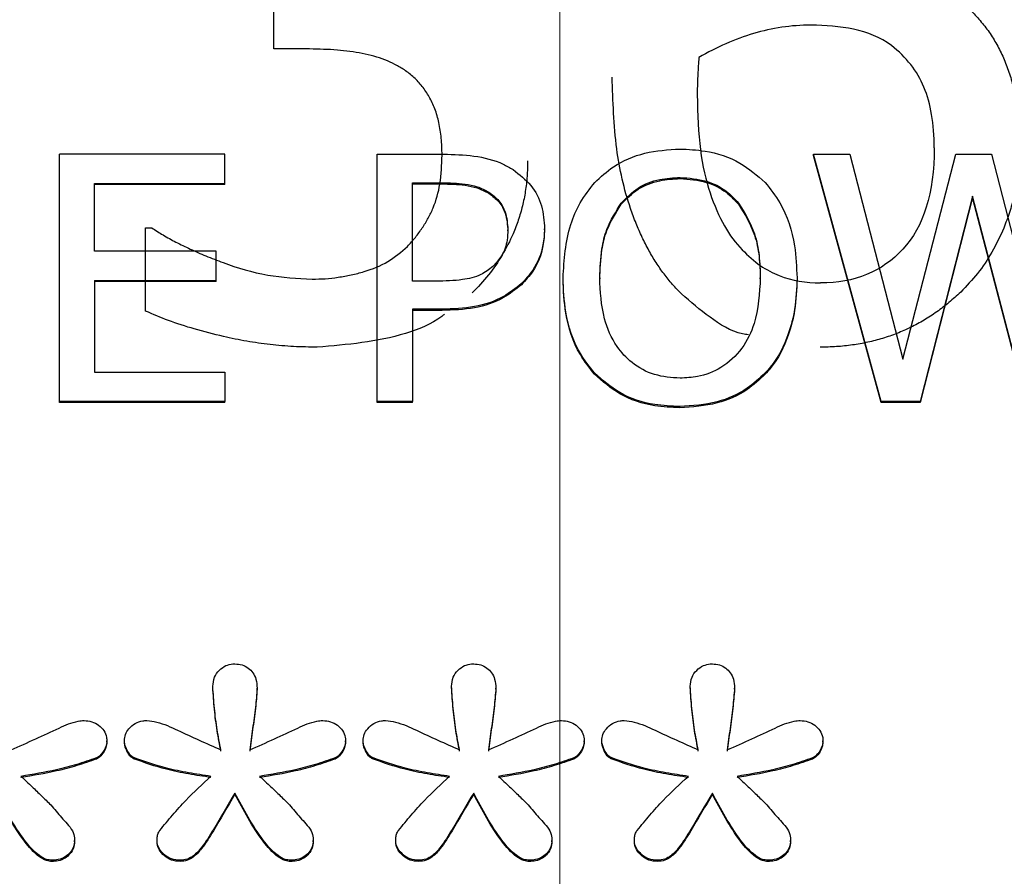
# Model space of a CAD drawing. Header units: inches. Extents: x 0.6 to 16.3, y 0.2 to 11.5.
# Tile 10 of 33: x 4.55 to 4.748, y 7.351 to 7.524. Entities that reach past the tile are written whole.
import ezdxf

# ---------------------------------------------------------------- set-up
doc = ezdxf.new("R2010")
doc.units = ezdxf.units.IN
doc.header["$MEASUREMENT"] = 0
doc.linetypes.add('CENTERX2', pattern=[0.8, 0.5, -0.1, 0.1, -0.1])

msp = doc.modelspace()

# ---------------------------------------------------------------- linework, layer by layer
at = {"color": 7, "linetype": 'CENTERX2', "lineweight": 18}
msp.add_line((4.65894, 3.86663), (4.65894, 10.2385), dxfattribs=at)
at = {"color": 7, "linetype": 'Continuous', "lineweight": 25}
for p, q in [((4.60131, 7.51783), (4.60131, 7.53096)), ((4.60849, 7.51783), (4.60131, 7.51783)), ((4.55807, 7.44683), (4.55807, 7.49662)), ((4.59143, 7.49662), (4.55807, 7.49662)), ((4.59143, 7.49073), (4.59143, 7.49662)), ((4.62212, 7.44683), (4.62212, 7.49662)), ((4.62212, 7.49662), (4.63552, 7.49662)), ((4.72364, 7.44683), (4.71003, 7.49662)), ((4.71003, 7.49662), (4.71733, 7.49662)), ((4.71003, 7.49638), (4.71003, 7.49662)), ((4.72364, 7.44659), (4.71003, 7.49638)), ((4.71733, 7.49662), (4.72805, 7.45534)), ((4.72805, 7.45534), (4.73868, 7.49662)), ((4.73868, 7.49662), (4.7459, 7.49662)), ((4.7459, 7.49662), (4.75662, 7.45486)), ((4.68315, 7.49194), (4.68315, 7.4917)), ((4.56516, 7.47709), (4.56516, 7.49073)), ((4.56516, 7.49073), (4.59143, 7.49073)), ((4.59143, 7.49049), (4.56516, 7.49049)), ((4.59143, 7.49049), (4.59143, 7.49073)), ((4.62921, 7.49089), (4.63509, 7.49089)), ((4.62921, 7.47104), (4.62921, 7.49089)), ((4.62921, 7.49065), (4.63509, 7.49065)), ((4.63509, 7.49089), (4.63509, 7.49065)), ((4.64459, 7.48899), (4.64459, 7.48875)), ((4.74205, 7.48815), (4.73151, 7.44683)), ((4.74205, 7.48791), (4.73151, 7.44659)), ((4.7529, 7.44683), (4.74205, 7.48815)), ((4.74205, 7.48791), (4.74205, 7.48815)), ((4.7529, 7.44659), (4.74205, 7.48791)), ((4.6713, 7.48677), (4.6713, 7.48654)), ((4.69494, 7.48677), (4.69494, 7.48654)), ((4.57544, 7.4818), (4.57667, 7.4818)), ((4.57544, 7.46503), (4.57544, 7.4818)), ((4.64844, 7.48117), (4.64844, 7.48141)), ((4.65583, 7.48137), (4.65583, 7.48161)), ((4.58966, 7.47709), (4.56516, 7.47709)), ((4.58966, 7.4712), (4.58966, 7.47709)), ((4.56516, 7.4712), (4.58966, 7.4712)), ((4.56516, 7.4712), (4.56516, 7.45272)), ((4.58966, 7.47096), (4.56516, 7.47096)), ((4.58966, 7.47096), (4.58966, 7.4712)), ((4.63405, 7.47104), (4.62921, 7.47104)), ((4.65116, 7.47032), (4.65116, 7.47055)), ((4.65955, 7.47149), (4.65955, 7.47172)), ((4.66694, 7.47172), (4.66694, 7.47149)), ((4.69931, 7.47149), (4.69931, 7.47172)), ((4.63521, 7.46539), (4.62921, 7.46539)), ((4.62921, 7.46539), (4.62921, 7.44683)), ((4.63521, 7.46515), (4.62921, 7.46515)), ((4.63521, 7.46515), (4.63521, 7.46539)), ((4.56516, 7.45272), (4.59143, 7.45272)), ((4.59143, 7.45272), (4.59143, 7.44683)), ((4.6659, 7.45232), (4.6659, 7.45256)), ((4.7003, 7.45232), (4.7003, 7.45256)), ((4.59143, 7.44683), (4.55807, 7.44683)), ((4.55807, 7.44659), (4.55807, 7.44683)), ((4.59143, 7.44659), (4.55807, 7.44659)), ((4.59143, 7.44659), (4.59143, 7.44683)), ((4.62921, 7.44683), (4.62212, 7.44683)), ((4.62212, 7.44659), (4.62212, 7.44683)), ((4.62921, 7.44659), (4.62212, 7.44659)), ((4.62921, 7.44659), (4.62921, 7.44683)), ((4.73151, 7.44683), (4.72364, 7.44683)), ((4.72364, 7.44659), (4.72364, 7.44683)), ((4.73151, 7.44659), (4.72364, 7.44659)), ((4.73151, 7.44659), (4.73151, 7.44683)), ((4.6831, 7.44554), (4.6831, 7.44578)), ((4.58898, 7.38919), (4.58898, 7.38943)), ((4.59792, 7.38884), (4.59792, 7.38908)), ((4.63708, 7.38919), (4.63708, 7.38943)), ((4.64602, 7.38884), (4.64602, 7.38908)), ((4.68518, 7.38919), (4.68518, 7.38943)), ((4.69412, 7.38884), (4.69412, 7.38908)), ((4.56763, 7.37818), (4.56763, 7.37842)), ((4.57117, 7.37818), (4.57117, 7.37842)), ((4.61573, 7.37818), (4.61573, 7.37842)), ((4.61927, 7.37818), (4.61927, 7.37842)), ((4.66383, 7.37818), (4.66383, 7.37842)), ((4.66737, 7.37818), (4.66737, 7.37842)), ((4.71193, 7.37818), (4.71193, 7.37842)), ((4.56552, 7.37476), (4.56552, 7.375)), ((4.57303, 7.37482), (4.57303, 7.37506)), ((4.61362, 7.37476), (4.61362, 7.375)), ((4.62113, 7.37482), (4.62113, 7.37506)), ((4.66172, 7.37476), (4.66172, 7.375)), ((4.66923, 7.37482), (4.66923, 7.37506)), ((4.70982, 7.37476), (4.70982, 7.375)), ((4.59345, 7.3677), (4.59345, 7.36793)), ((4.64155, 7.3677), (4.64155, 7.36793)), ((4.68965, 7.3677), (4.68965, 7.36793)), ((4.56112, 7.35813), (4.56112, 7.35837)), ((4.57775, 7.35813), (4.57775, 7.35837)), ((4.60922, 7.35813), (4.60922, 7.35837)), ((4.62585, 7.35813), (4.62585, 7.35837)), ((4.65732, 7.35813), (4.65732, 7.35837)), ((4.67395, 7.35813), (4.67395, 7.35837)), ((4.70542, 7.35813), (4.70542, 7.35837)), ((4.55653, 7.35414), (4.55653, 7.35438)), ((4.58241, 7.35414), (4.58241, 7.35438)), ((4.60462, 7.35414), (4.60462, 7.35438)), ((4.6305, 7.35414), (4.6305, 7.35438)), ((4.65272, 7.35414), (4.65272, 7.35438)), ((4.6786, 7.35414), (4.6786, 7.35438)), ((4.70082, 7.35414), (4.70082, 7.35438))]:
    msp.add_line(p, q, dxfattribs=at)
for points, knots in [([(4.73783, 7.52875), (4.73864, 7.52815), (4.74024, 7.52696), (4.7424, 7.52492), (4.74435, 7.52271), (4.74606, 7.52031), (4.74754, 7.51773), (4.74879, 7.51498), (4.74981, 7.51204), (4.75061, 7.50893), (4.75117, 7.50563), (4.75152, 7.50216), (4.75156, 7.49978), (4.75158, 7.49857)], [0, 0, 0, 0, 0.084833, 0.168632, 0.252186, 0.336291, 0.421728, 0.509241, 0.599523, 0.693207, 0.790858, 0.892977, 1, 1, 1, 1]), ([(4.7095, 7.52262), (4.70553, 7.52262), (4.70168, 7.52206), (4.69422, 7.51982), (4.69054, 7.51821), (4.68691, 7.5161)], [0, 0, 0, 0, 1, 1, 2, 2, 2, 2]), ([(4.72571, 7.5185), (4.72346, 7.52016), (4.72092, 7.52126), (4.71531, 7.52235), (4.71244, 7.52262), (4.7095, 7.52262)], [0, 0, 0, 0, 1, 1, 2, 2, 2, 2]), ([(4.62758, 7.51361), (4.62696, 7.51399), (4.62571, 7.51476), (4.62365, 7.51567), (4.62144, 7.51641), (4.61825, 7.51714), (4.61392, 7.5177), (4.61036, 7.51778), (4.60849, 7.51783)], [0, 0, 0, 0, 0.1118898, 0.2256382, 0.3425627, 0.4638772, 0.7194375, 1, 1, 1, 1]), ([(4.73434, 7.4979), (4.73434, 7.50275), (4.73365, 7.50682), (4.73092, 7.5134), (4.72873, 7.5162), (4.72571, 7.5185)], [0, 0, 0, 0, 1, 1, 2, 2, 2, 2]), ([(4.68691, 7.5161), (4.68685, 7.51495), (4.68678, 7.51383), (4.68664, 7.51166), (4.68661, 7.51029), (4.68661, 7.50863)], [0, 0, 0, 0, 1, 1, 2, 2, 2, 2]), ([(4.63518, 7.49646), (4.63515, 7.4976), (4.6351, 7.49979), (4.63461, 7.50291), (4.63381, 7.50571), (4.63267, 7.50817), (4.63124, 7.5103), (4.62958, 7.51214), (4.62825, 7.51312), (4.62758, 7.51361)], [0, 0, 0, 0, 0.177461, 0.339704, 0.488732, 0.62712, 0.754607, 0.877902, 1, 1, 1, 1]), ([(4.68342, 7.46848), (4.68281, 7.46911), (4.68156, 7.47039), (4.67986, 7.47251), (4.67827, 7.4748), (4.67681, 7.47726), (4.67546, 7.4799), (4.67423, 7.48272), (4.67206, 7.48854), (4.66987, 7.49839), (4.66961, 7.50733), (4.66946, 7.51217)], [0, 0, 0, 0, 0.055039, 0.111533, 0.169787, 0.230082, 0.292669, 0.357774, 0.425597, 0.688854, 1, 1, 1, 1]), ([(4.68661, 7.50863), (4.68661, 7.50045), (4.68746, 7.49385), (4.69088, 7.48382), (4.69304, 7.48001), (4.69564, 7.47739)], [0, 0, 0, 0, 1, 1, 2, 2, 2, 2]), ([(4.66594, 7.49093), (4.66715, 7.49204), (4.67002, 7.49468), (4.67602, 7.49722), (4.68073, 7.49752), (4.6831, 7.49767)], [0, 0, 0, 0, 0.264089, 0.628576, 1, 1, 1, 1]), ([(4.6831, 7.49767), (4.6848, 7.49759), (4.68898, 7.4974), (4.69521, 7.49534), (4.69868, 7.49234), (4.7003, 7.49093)], [0, 0, 0, 0, 0.265818, 0.65509, 1, 1, 1, 1]), ([(4.73434, 7.4979), (4.73434, 7.48882), (4.73223, 7.48202), (4.72382, 7.47295), (4.71829, 7.47068), (4.71145, 7.47068)], [0, 0, 0, 0, 1, 1, 2, 2, 2, 2]), ([(4.75158, 7.49857), (4.75156, 7.49737), (4.75151, 7.49501), (4.75111, 7.49152), (4.75047, 7.48815), (4.74956, 7.48489), (4.74815, 7.4811), (4.7461, 7.47693), (4.74323, 7.47255), (4.74085, 7.47008), (4.73968, 7.46886)], [0, 0, 0, 0, 0.110455, 0.217985, 0.323143, 0.426522, 0.528747, 0.693176, 0.849307, 1, 1, 1, 1]), ([(4.6282, 7.47806), (4.62874, 7.47866), (4.62982, 7.47984), (4.63121, 7.48175), (4.63242, 7.48374), (4.63382, 7.48661), (4.63499, 7.49088), (4.63511, 7.49449), (4.63518, 7.49646)], [0, 0, 0, 0, 0.117405, 0.232528, 0.346233, 0.459418, 0.705483, 1, 1, 1, 1]), ([(4.63552, 7.49662), (4.63755, 7.49657), (4.64162, 7.49646), (4.64643, 7.4953), (4.64882, 7.4939), (4.64948, 7.49351)], [0, 0, 0, 0, 0.418669, 0.840635, 1, 1, 1, 1]), ([(4.65242, 7.49531), (4.6524, 7.49426), (4.65236, 7.4922), (4.652, 7.48915), (4.65141, 7.4862), (4.65059, 7.48334), (4.64931, 7.48), (4.64738, 7.47625), (4.64464, 7.47221), (4.64237, 7.46985), (4.64124, 7.46867)], [0, 0, 0, 0, 0.106935, 0.211114, 0.313112, 0.413538, 0.513033, 0.676291, 0.837723, 1, 1, 1, 1]), ([(4.64948, 7.49351), (4.65075, 7.49253), (4.6533, 7.49056), (4.65554, 7.48625), (4.65573, 7.48316), (4.65583, 7.48161)], [0, 0, 0, 0, 0.332227, 0.665173, 1, 1, 1, 1]), ([(4.6713, 7.48677), (4.67236, 7.48787), (4.67448, 7.49005), (4.67881, 7.49172), (4.68176, 7.49187), (4.68315, 7.49194)], [0, 0, 0, 0, 0.346115, 0.694283, 1, 1, 1, 1]), ([(4.6713, 7.48654), (4.67236, 7.48763), (4.67448, 7.48982), (4.67881, 7.49148), (4.68176, 7.49163), (4.68315, 7.4917)], [0, 0, 0, 0, 0.346115, 0.694283, 1, 1, 1, 1]), ([(4.68315, 7.49194), (4.68494, 7.49181), (4.68824, 7.49156), (4.69235, 7.48953), (4.69414, 7.48762), (4.69494, 7.48677)], [0, 0, 0, 0, 0.397274, 0.731601, 1, 1, 1, 1]), ([(4.68315, 7.4917), (4.68494, 7.49157), (4.68824, 7.49132), (4.69235, 7.48929), (4.69414, 7.48738), (4.69494, 7.48654)], [0, 0, 0, 0, 0.397274, 0.731601, 1, 1, 1, 1]), ([(4.63509, 7.49089), (4.63667, 7.49085), (4.63909, 7.4908), (4.64234, 7.49016), (4.64383, 7.48939), (4.64459, 7.48899)], [0, 0, 0, 0, 0.483566, 0.736159, 1, 1, 1, 1]), ([(4.63509, 7.49065), (4.63667, 7.49061), (4.63909, 7.49056), (4.64234, 7.48992), (4.64383, 7.48915), (4.64459, 7.48875)], [0, 0, 0, 0, 0.483566, 0.736159, 1, 1, 1, 1]), ([(4.65955, 7.47172), (4.65979, 7.47536), (4.66013, 7.48058), (4.66289, 7.48699), (4.66491, 7.4896), (4.66594, 7.49093)], [0, 0, 0, 0, 0.529171, 0.760302, 1, 1, 1, 1]), ([(4.7003, 7.49093), (4.70133, 7.48961), (4.70429, 7.48581), (4.70639, 7.47906), (4.70661, 7.47387), (4.7067, 7.47172)], [0, 0, 0, 0, 0.2390331, 0.6848463, 1, 1, 1, 1]), ([(4.64459, 7.48899), (4.64532, 7.48845), (4.64676, 7.48737), (4.6482, 7.48468), (4.64835, 7.48261), (4.64844, 7.48141)], [0, 0, 0, 0, 0.294213, 0.588988, 1, 1, 1, 1]), ([(4.64459, 7.48875), (4.64532, 7.48821), (4.64676, 7.48713), (4.6482, 7.48444), (4.64835, 7.48237), (4.64844, 7.48117)], [0, 0, 0, 0, 0.2942126, 0.5889882, 1, 1, 1, 1]), ([(4.66694, 7.47172), (4.66702, 7.47367), (4.66716, 7.47697), (4.66838, 7.48218), (4.67021, 7.48506), (4.6713, 7.48677)], [0, 0, 0, 0, 0.36983, 0.625383, 1, 1, 1, 1]), ([(4.66694, 7.47149), (4.66702, 7.47344), (4.66716, 7.47673), (4.66838, 7.48194), (4.67021, 7.48482), (4.6713, 7.48654)], [0, 0, 0, 0, 0.36983, 0.625383, 1, 1, 1, 1]), ([(4.69494, 7.48677), (4.69617, 7.48476), (4.69818, 7.48146), (4.69916, 7.4762), (4.69926, 7.47323), (4.69931, 7.47172)], [0, 0, 0, 0, 0.434799, 0.714382, 1, 1, 1, 1]), ([(4.69494, 7.48654), (4.69617, 7.48452), (4.69818, 7.48122), (4.69916, 7.47597), (4.69926, 7.47299), (4.69931, 7.47149)], [0, 0, 0, 0, 0.434799, 0.714382, 1, 1, 1, 1]), ([(4.57667, 7.4818), (4.57743, 7.4813), (4.579, 7.48028), (4.5816, 7.47887), (4.58448, 7.47747), (4.58765, 7.4761), (4.59276, 7.47409), (4.59985, 7.47195), (4.606, 7.47161), (4.60901, 7.47145)], [0, 0, 0, 0, 0.079737, 0.166239, 0.25979, 0.360612, 0.468884, 0.739975, 1, 1, 1, 1]), ([(4.64844, 7.48141), (4.64841, 7.4807), (4.64834, 7.4789), (4.64747, 7.47622), (4.64605, 7.47471), (4.64541, 7.47402)], [0, 0, 0, 0, 0.261236, 0.66725, 1, 1, 1, 1]), ([(4.65583, 7.48161), (4.65577, 7.48053), (4.65559, 7.47763), (4.65406, 7.47368), (4.65197, 7.47143), (4.65116, 7.47055)], [0, 0, 0, 0, 0.266723, 0.716133, 1, 1, 1, 1]), ([(4.65583, 7.48137), (4.65577, 7.48029), (4.65559, 7.47739), (4.65406, 7.47344), (4.65197, 7.47119), (4.65116, 7.47032)], [0, 0, 0, 0, 0.266723, 0.716133, 1, 1, 1, 1]), ([(4.60901, 7.47145), (4.60988, 7.47147), (4.61164, 7.47151), (4.61427, 7.47181), (4.61689, 7.47229), (4.6203, 7.47314), (4.62439, 7.47475), (4.62694, 7.47696), (4.6282, 7.47806)], [0, 0, 0, 0, 0.125248, 0.250896, 0.377667, 0.506261, 0.755293, 1, 1, 1, 1]), ([(4.69564, 7.47739), (4.69803, 7.4749), (4.70053, 7.47316), (4.70573, 7.47117), (4.7085, 7.47068), (4.71145, 7.47068)], [0, 0, 0, 0, 1, 1, 2, 2, 2, 2]), ([(4.64541, 7.47402), (4.64464, 7.47341), (4.64288, 7.47202), (4.63882, 7.47115), (4.6358, 7.47108), (4.63405, 7.47104)], [0, 0, 0, 0, 0.249264, 0.564905, 1, 1, 1, 1]), ([(4.65116, 7.47055), (4.65, 7.46963), (4.64725, 7.46745), (4.64165, 7.46561), (4.63739, 7.46546), (4.63521, 7.46539)], [0, 0, 0, 0, 0.262955, 0.622882, 1, 1, 1, 1]), ([(4.65116, 7.47032), (4.65, 7.46939), (4.64725, 7.46721), (4.64165, 7.46537), (4.63739, 7.46522), (4.63521, 7.46515)], [0, 0, 0, 0, 0.262955, 0.622882, 1, 1, 1, 1]), ([(4.6659, 7.45256), (4.66489, 7.45384), (4.66201, 7.45748), (4.6599, 7.46421), (4.65965, 7.46942), (4.65955, 7.47172)], [0, 0, 0, 0, 0.233288, 0.66155, 1, 1, 1, 1]), ([(4.6659, 7.45232), (4.66489, 7.4536), (4.66201, 7.45724), (4.6599, 7.46397), (4.65965, 7.46918), (4.65955, 7.47149)], [0, 0, 0, 0, 0.233288, 0.66155, 1, 1, 1, 1]), ([(4.68315, 7.45151), (4.6814, 7.45163), (4.6779, 7.45189), (4.67343, 7.45434), (4.66985, 7.45824), (4.66731, 7.46414), (4.66707, 7.46895), (4.66694, 7.47172)], [0, 0, 0, 0, 0.1709444, 0.3431111, 0.4938797, 0.7082988, 1, 1, 1, 1]), ([(4.69931, 7.47172), (4.69914, 7.4686), (4.69887, 7.46363), (4.69585, 7.45734), (4.69181, 7.45349), (4.6872, 7.45171), (4.68432, 7.45157), (4.68315, 7.45151)], [0, 0, 0, 0, 0.327834, 0.521288, 0.71629, 0.883753, 1, 1, 1, 1]), ([(4.7067, 7.47172), (4.70662, 7.46961), (4.70646, 7.46577), (4.70489, 7.45961), (4.7027, 7.45524), (4.70065, 7.45294), (4.7003, 7.45256)], [0, 0, 0, 0, 0.309505, 0.560936, 0.927066, 1, 1, 1, 1]), ([(4.7067, 7.47149), (4.70662, 7.46937), (4.70646, 7.46554), (4.70489, 7.45937), (4.7027, 7.455), (4.70065, 7.4527), (4.7003, 7.45232)], [0, 0, 0, 0, 0.3095053, 0.5609355, 0.927066, 1, 1, 1, 1]), ([(4.69691, 7.46023), (4.69652, 7.46029), (4.69366, 7.46073), (4.68897, 7.46371), (4.68528, 7.46688), (4.68342, 7.46848)], [0, 0, 0, 0, 0.072496, 0.531661, 1, 1, 1, 1]), ([(4.73968, 7.46886), (4.7389, 7.46814), (4.73738, 7.46673), (4.7349, 7.46484), (4.73233, 7.46317), (4.72965, 7.46172), (4.72686, 7.46049), (4.72396, 7.45948), (4.72096, 7.4587), (4.71785, 7.45815), (4.71463, 7.45781), (4.71245, 7.45776), (4.71134, 7.45774)], [0, 0, 0, 0, 0.103173, 0.203873, 0.302727, 0.400398, 0.497573, 0.594951, 0.693224, 0.793067, 0.895125, 1, 1, 1, 1]), ([(4.61003, 7.45774), (4.60844, 7.45777), (4.60527, 7.45782), (4.60052, 7.45824), (4.59581, 7.45891), (4.5907, 7.45995), (4.58542, 7.46132), (4.58015, 7.46299), (4.57696, 7.46437), (4.57544, 7.46503)], [0, 0, 0, 0, 0.133332, 0.26639, 0.399665, 0.533645, 0.70455, 0.859729, 1, 1, 1, 1]), ([(4.6357, 7.4644), (4.63551, 7.46425), (4.63323, 7.46247), (4.62479, 7.45899), (4.61605, 7.45825), (4.61003, 7.45774)], [0, 0, 0, 0, 0.02843, 0.330429, 1, 1, 1, 1]), ([(4.6831, 7.44578), (4.68141, 7.44586), (4.67722, 7.44605), (4.67095, 7.44808), (4.66752, 7.45113), (4.6659, 7.45256)], [0, 0, 0, 0, 0.265205, 0.65497, 1, 1, 1, 1]), ([(4.6831, 7.44554), (4.68141, 7.44562), (4.67722, 7.44581), (4.67095, 7.44784), (4.66752, 7.45089), (4.6659, 7.45232)], [0, 0, 0, 0, 0.2652047, 0.6549696, 1, 1, 1, 1]), ([(4.7003, 7.45256), (4.69913, 7.45147), (4.69638, 7.4489), (4.69041, 7.44627), (4.68563, 7.44595), (4.6831, 7.44578)], [0, 0, 0, 0, 0.257077, 0.605802, 1, 1, 1, 1]), ([(4.7003, 7.45232), (4.69913, 7.45123), (4.69638, 7.44866), (4.69041, 7.44604), (4.68563, 7.44571), (4.6831, 7.44554)], [0, 0, 0, 0, 0.257077, 0.605802, 1, 1, 1, 1]), ([(4.58898, 7.38943), (4.58905, 7.39005), (4.58917, 7.39123), (4.5902, 7.39269), (4.59151, 7.39365), (4.59269, 7.39393), (4.59331, 7.39395), (4.59345, 7.39395)], [0, 0, 0, 0, 0.271807, 0.514058, 0.744023, 0.940774, 1, 1, 1, 1]), ([(4.59345, 7.39395), (4.59393, 7.39391), (4.5949, 7.39384), (4.59615, 7.39316), (4.59713, 7.39215), (4.59781, 7.39076), (4.59788, 7.38968), (4.59792, 7.38908)], [0, 0, 0, 0, 0.1867267, 0.3743427, 0.549017, 0.7519377, 1, 1, 1, 1]), ([(4.63708, 7.38943), (4.63715, 7.39005), (4.63727, 7.39123), (4.6383, 7.39269), (4.63961, 7.39365), (4.64079, 7.39393), (4.64141, 7.39395), (4.64155, 7.39395)], [0, 0, 0, 0, 0.271807, 0.514058, 0.744023, 0.940774, 1, 1, 1, 1]), ([(4.64155, 7.39395), (4.64203, 7.39391), (4.643, 7.39384), (4.64425, 7.39316), (4.64523, 7.39215), (4.64591, 7.39076), (4.64598, 7.38968), (4.64602, 7.38908)], [0, 0, 0, 0, 0.186727, 0.374343, 0.549017, 0.751938, 1, 1, 1, 1]), ([(4.68518, 7.38943), (4.68525, 7.39005), (4.68537, 7.39123), (4.6864, 7.39269), (4.68771, 7.39365), (4.68888, 7.39393), (4.68951, 7.39395), (4.68965, 7.39395)], [0, 0, 0, 0, 0.271807, 0.514058, 0.744023, 0.940774, 1, 1, 1, 1]), ([(4.68965, 7.39395), (4.69013, 7.39391), (4.6911, 7.39384), (4.69235, 7.39316), (4.69333, 7.39215), (4.69401, 7.39076), (4.69408, 7.38968), (4.69412, 7.38908)], [0, 0, 0, 0, 0.186727, 0.374343, 0.549017, 0.751938, 1, 1, 1, 1]), ([(4.5906, 7.37663), (4.59034, 7.37797), (4.5898, 7.38076), (4.58928, 7.38504), (4.58908, 7.38797), (4.58898, 7.38943)], [0, 0, 0, 0, 0.318539, 0.658914, 1, 1, 1, 1]), ([(4.5906, 7.37639), (4.59034, 7.37774), (4.5898, 7.38053), (4.58928, 7.3848), (4.58908, 7.38773), (4.58898, 7.38919)], [0, 0, 0, 0, 0.318539, 0.658914, 1, 1, 1, 1]), ([(4.59792, 7.38908), (4.59782, 7.38779), (4.59759, 7.38507), (4.597, 7.38092), (4.59662, 7.37806), (4.59643, 7.37663)], [0, 0, 0, 0, 0.30923, 0.654607, 1, 1, 1, 1]), ([(4.59792, 7.38884), (4.59782, 7.38756), (4.59759, 7.38483), (4.597, 7.38068), (4.59662, 7.37782), (4.59643, 7.37639)], [0, 0, 0, 0, 0.30923, 0.654607, 1, 1, 1, 1]), ([(4.6387, 7.37663), (4.63844, 7.37797), (4.6379, 7.38076), (4.63738, 7.38504), (4.63718, 7.38797), (4.63708, 7.38943)], [0, 0, 0, 0, 0.318539, 0.658914, 1, 1, 1, 1]), ([(4.6387, 7.37639), (4.63844, 7.37774), (4.6379, 7.38053), (4.63738, 7.3848), (4.63718, 7.38773), (4.63708, 7.38919)], [0, 0, 0, 0, 0.318539, 0.658914, 1, 1, 1, 1]), ([(4.64602, 7.38908), (4.64592, 7.38779), (4.64569, 7.38507), (4.6451, 7.38092), (4.64472, 7.37806), (4.64453, 7.37663)], [0, 0, 0, 0, 0.30923, 0.654607, 1, 1, 1, 1]), ([(4.64602, 7.38884), (4.64592, 7.38756), (4.64569, 7.38483), (4.6451, 7.38068), (4.64472, 7.37782), (4.64453, 7.37639)], [0, 0, 0, 0, 0.30923, 0.654607, 1, 1, 1, 1]), ([(4.6868, 7.37663), (4.68654, 7.37797), (4.686, 7.38076), (4.68547, 7.38504), (4.68528, 7.38797), (4.68518, 7.38943)], [0, 0, 0, 0, 0.318539, 0.658914, 1, 1, 1, 1]), ([(4.6868, 7.37639), (4.68654, 7.37774), (4.686, 7.38053), (4.68547, 7.3848), (4.68528, 7.38773), (4.68518, 7.38919)], [0, 0, 0, 0, 0.318539, 0.658914, 1, 1, 1, 1]), ([(4.69412, 7.38908), (4.69402, 7.38779), (4.69379, 7.38507), (4.6932, 7.38092), (4.69282, 7.37806), (4.69263, 7.37663)], [0, 0, 0, 0, 0.30923, 0.654607, 1, 1, 1, 1]), ([(4.69412, 7.38884), (4.69402, 7.38756), (4.69379, 7.38483), (4.6932, 7.38068), (4.69282, 7.37782), (4.69263, 7.37639)], [0, 0, 0, 0, 0.30923, 0.654607, 1, 1, 1, 1]), ([(4.54833, 7.37663), (4.54999, 7.37736), (4.55323, 7.3788), (4.55764, 7.38087), (4.56087, 7.38234), (4.56265, 7.3825), (4.56304, 7.38254)], [0, 0, 0, 0, 0.342904, 0.668758, 0.926008, 1, 1, 1, 1]), ([(4.56304, 7.38254), (4.56357, 7.38249), (4.56463, 7.38241), (4.56602, 7.38164), (4.5671, 7.38056), (4.56759, 7.3794), (4.56762, 7.37866), (4.56763, 7.37842)], [0, 0, 0, 0, 0.223546, 0.447736, 0.666173, 0.889996, 1, 1, 1, 1]), ([(4.57117, 7.37842), (4.57121, 7.37887), (4.57129, 7.37976), (4.57208, 7.38101), (4.57329, 7.382), (4.57461, 7.38249), (4.57544, 7.38252), (4.5757, 7.38254)], [0, 0, 0, 0, 0.20353, 0.407885, 0.647226, 0.885316, 1, 1, 1, 1]), ([(4.5757, 7.38254), (4.57637, 7.38245), (4.57855, 7.38216), (4.58344, 7.37983), (4.5877, 7.37792), (4.5906, 7.37663)], [0, 0, 0, 0, 0.124093, 0.404933, 1, 1, 1, 1]), ([(4.59643, 7.37663), (4.59809, 7.37736), (4.60133, 7.3788), (4.60574, 7.38087), (4.60897, 7.38234), (4.61075, 7.3825), (4.61114, 7.38254)], [0, 0, 0, 0, 0.342904, 0.668758, 0.926008, 1, 1, 1, 1]), ([(4.61114, 7.38254), (4.61167, 7.38249), (4.61273, 7.38241), (4.61412, 7.38164), (4.6152, 7.38056), (4.61569, 7.3794), (4.61572, 7.37866), (4.61573, 7.37842)], [0, 0, 0, 0, 0.223546, 0.447736, 0.666173, 0.889996, 1, 1, 1, 1]), ([(4.61927, 7.37842), (4.61931, 7.37887), (4.61939, 7.37976), (4.62018, 7.38101), (4.62139, 7.382), (4.62271, 7.38249), (4.62353, 7.38252), (4.6238, 7.38254)], [0, 0, 0, 0, 0.20353, 0.407885, 0.647226, 0.885316, 1, 1, 1, 1]), ([(4.6238, 7.38254), (4.62447, 7.38245), (4.62665, 7.38216), (4.63154, 7.37983), (4.6358, 7.37792), (4.6387, 7.37663)], [0, 0, 0, 0, 0.124093, 0.404933, 1, 1, 1, 1]), ([(4.64453, 7.37663), (4.64619, 7.37736), (4.64943, 7.3788), (4.65384, 7.38087), (4.65707, 7.38234), (4.65884, 7.3825), (4.65924, 7.38254)], [0, 0, 0, 0, 0.342904, 0.668758, 0.926008, 1, 1, 1, 1]), ([(4.65924, 7.38254), (4.65977, 7.38249), (4.66083, 7.38241), (4.66222, 7.38164), (4.6633, 7.38056), (4.66379, 7.3794), (4.66382, 7.37866), (4.66383, 7.37842)], [0, 0, 0, 0, 0.223546, 0.447736, 0.666173, 0.889996, 1, 1, 1, 1]), ([(4.66737, 7.37842), (4.66741, 7.37887), (4.66749, 7.37976), (4.66828, 7.38101), (4.66949, 7.382), (4.67081, 7.38249), (4.67163, 7.38252), (4.6719, 7.38254)], [0, 0, 0, 0, 0.20353, 0.407885, 0.647226, 0.885316, 1, 1, 1, 1]), ([(4.6719, 7.38254), (4.67257, 7.38245), (4.67475, 7.38216), (4.67964, 7.37983), (4.6839, 7.37792), (4.6868, 7.37663)], [0, 0, 0, 0, 0.124093, 0.404933, 1, 1, 1, 1]), ([(4.69263, 7.37663), (4.69429, 7.37736), (4.69753, 7.3788), (4.70194, 7.38087), (4.70517, 7.38234), (4.70694, 7.3825), (4.70734, 7.38254)], [0, 0, 0, 0, 0.3429045, 0.6687583, 0.9260081, 1, 1, 1, 1]), ([(4.70734, 7.38254), (4.70787, 7.38249), (4.70893, 7.38241), (4.71032, 7.38164), (4.7114, 7.38056), (4.71189, 7.3794), (4.71192, 7.37866), (4.71193, 7.37842)], [0, 0, 0, 0, 0.223546, 0.447736, 0.666173, 0.889996, 1, 1, 1, 1]), ([(4.56763, 7.37842), (4.56759, 7.37805), (4.56748, 7.37712), (4.56679, 7.37605), (4.56608, 7.37528), (4.56567, 7.37507), (4.56552, 7.375)], [0, 0, 0, 0, 0.269353, 0.685116, 0.88843, 1, 1, 1, 1]), ([(4.56763, 7.37818), (4.56759, 7.37781), (4.56748, 7.37688), (4.56679, 7.37581), (4.56608, 7.37504), (4.56567, 7.37484), (4.56552, 7.37476)], [0, 0, 0, 0, 0.269353, 0.685116, 0.88843, 1, 1, 1, 1]), ([(4.57303, 7.37506), (4.57286, 7.37518), (4.57226, 7.37558), (4.57162, 7.3767), (4.57119, 7.37775), (4.57117, 7.37836), (4.57117, 7.37842)], [0, 0, 0, 0, 0.151625, 0.530973, 0.949184, 1, 1, 1, 1]), ([(4.57303, 7.37482), (4.57286, 7.37494), (4.57226, 7.37534), (4.57162, 7.37646), (4.57119, 7.37751), (4.57117, 7.37812), (4.57117, 7.37818)], [0, 0, 0, 0, 0.151625, 0.530973, 0.949184, 1, 1, 1, 1]), ([(4.61573, 7.37842), (4.61569, 7.37805), (4.61557, 7.37712), (4.61489, 7.37605), (4.61418, 7.37528), (4.61377, 7.37507), (4.61362, 7.375)], [0, 0, 0, 0, 0.269353, 0.685116, 0.88843, 1, 1, 1, 1]), ([(4.61573, 7.37818), (4.61569, 7.37781), (4.61557, 7.37688), (4.61489, 7.37581), (4.61418, 7.37504), (4.61377, 7.37484), (4.61362, 7.37476)], [0, 0, 0, 0, 0.2693535, 0.6851157, 0.8884304, 1, 1, 1, 1]), ([(4.62113, 7.37506), (4.62096, 7.37518), (4.62035, 7.37558), (4.61972, 7.3767), (4.61929, 7.37775), (4.61927, 7.37836), (4.61927, 7.37842)], [0, 0, 0, 0, 0.151625, 0.530973, 0.949184, 1, 1, 1, 1]), ([(4.62113, 7.37482), (4.62096, 7.37494), (4.62035, 7.37534), (4.61972, 7.37646), (4.61929, 7.37751), (4.61927, 7.37812), (4.61927, 7.37818)], [0, 0, 0, 0, 0.1516253, 0.5309733, 0.9491843, 1, 1, 1, 1]), ([(4.66383, 7.37842), (4.66379, 7.37805), (4.66367, 7.37712), (4.66299, 7.37605), (4.66228, 7.37528), (4.66187, 7.37507), (4.66172, 7.375)], [0, 0, 0, 0, 0.269353, 0.685116, 0.88843, 1, 1, 1, 1]), ([(4.66383, 7.37818), (4.66379, 7.37781), (4.66367, 7.37688), (4.66299, 7.37581), (4.66228, 7.37504), (4.66187, 7.37484), (4.66172, 7.37476)], [0, 0, 0, 0, 0.269353, 0.685116, 0.88843, 1, 1, 1, 1]), ([(4.66923, 7.37506), (4.66906, 7.37518), (4.66845, 7.37558), (4.66782, 7.3767), (4.66739, 7.37775), (4.66737, 7.37836), (4.66737, 7.37842)], [0, 0, 0, 0, 0.1516253, 0.5309733, 0.9491843, 1, 1, 1, 1]), ([(4.66923, 7.37482), (4.66906, 7.37494), (4.66845, 7.37534), (4.66782, 7.37646), (4.66739, 7.37751), (4.66737, 7.37812), (4.66737, 7.37818)], [0, 0, 0, 0, 0.151625, 0.530973, 0.949184, 1, 1, 1, 1]), ([(4.71193, 7.37842), (4.71189, 7.37805), (4.71177, 7.37712), (4.71109, 7.37605), (4.71038, 7.37528), (4.70997, 7.37507), (4.70982, 7.375)], [0, 0, 0, 0, 0.2693535, 0.6851157, 0.8884304, 1, 1, 1, 1]), ([(4.71193, 7.37818), (4.71189, 7.37781), (4.71177, 7.37688), (4.71109, 7.37581), (4.71038, 7.37504), (4.70997, 7.37484), (4.70982, 7.37476)], [0, 0, 0, 0, 0.269353, 0.685116, 0.88843, 1, 1, 1, 1]), ([(4.56552, 7.375), (4.56421, 7.37455), (4.56158, 7.37364), (4.55652, 7.37231), (4.55273, 7.37169), (4.55032, 7.37129)], [0, 0, 0, 0, 0.267179, 0.534328, 1, 1, 1, 1]), ([(4.56552, 7.37476), (4.56421, 7.37431), (4.56158, 7.3734), (4.55652, 7.37207), (4.55273, 7.37145), (4.55032, 7.37106)], [0, 0, 0, 0, 0.267179, 0.534328, 1, 1, 1, 1]), ([(4.58861, 7.37129), (4.5871, 7.37152), (4.58409, 7.37198), (4.57882, 7.37304), (4.57521, 7.3743), (4.57303, 7.37506)], [0, 0, 0, 0, 0.28412, 0.568312, 1, 1, 1, 1]), ([(4.58861, 7.37106), (4.5871, 7.37129), (4.58409, 7.37174), (4.57882, 7.3728), (4.57521, 7.37406), (4.57303, 7.37482)], [0, 0, 0, 0, 0.28412, 0.568312, 1, 1, 1, 1]), ([(4.61362, 7.375), (4.61231, 7.37455), (4.60968, 7.37364), (4.60462, 7.37231), (4.60083, 7.37169), (4.59842, 7.37129)], [0, 0, 0, 0, 0.267179, 0.534328, 1, 1, 1, 1]), ([(4.61362, 7.37476), (4.61231, 7.37431), (4.60968, 7.3734), (4.60462, 7.37207), (4.60083, 7.37145), (4.59842, 7.37106)], [0, 0, 0, 0, 0.267179, 0.534328, 1, 1, 1, 1]), ([(4.63671, 7.37129), (4.6352, 7.37152), (4.63219, 7.37198), (4.62692, 7.37304), (4.62331, 7.3743), (4.62113, 7.37506)], [0, 0, 0, 0, 0.2841201, 0.5683117, 1, 1, 1, 1]), ([(4.63671, 7.37106), (4.6352, 7.37129), (4.63219, 7.37174), (4.62692, 7.3728), (4.62331, 7.37406), (4.62113, 7.37482)], [0, 0, 0, 0, 0.28412, 0.568312, 1, 1, 1, 1]), ([(4.66172, 7.375), (4.66041, 7.37455), (4.65778, 7.37364), (4.65272, 7.37231), (4.64893, 7.37169), (4.64652, 7.37129)], [0, 0, 0, 0, 0.267179, 0.534328, 1, 1, 1, 1]), ([(4.66172, 7.37476), (4.66041, 7.37431), (4.65778, 7.3734), (4.65272, 7.37207), (4.64893, 7.37145), (4.64652, 7.37106)], [0, 0, 0, 0, 0.267179, 0.534328, 1, 1, 1, 1]), ([(4.68481, 7.37129), (4.6833, 7.37152), (4.68029, 7.37198), (4.67502, 7.37304), (4.67141, 7.3743), (4.66923, 7.37506)], [0, 0, 0, 0, 0.28412, 0.568312, 1, 1, 1, 1]), ([(4.68481, 7.37106), (4.6833, 7.37129), (4.68029, 7.37174), (4.67502, 7.3728), (4.67141, 7.37406), (4.66923, 7.37482)], [0, 0, 0, 0, 0.28412, 0.568312, 1, 1, 1, 1]), ([(4.70982, 7.375), (4.70851, 7.37455), (4.70588, 7.37364), (4.70082, 7.37231), (4.69703, 7.37169), (4.69462, 7.37129)], [0, 0, 0, 0, 0.267179, 0.534328, 1, 1, 1, 1]), ([(4.70982, 7.37476), (4.70851, 7.37431), (4.70588, 7.3734), (4.70082, 7.37207), (4.69703, 7.37145), (4.69462, 7.37106)], [0, 0, 0, 0, 0.267179, 0.534328, 1, 1, 1, 1]), ([(4.55032, 7.37129), (4.55108, 7.3706), (4.55248, 7.36932), (4.55446, 7.36738), (4.55571, 7.36617), (4.55634, 7.36556)], [0, 0, 0, 0, 0.369998, 0.684996, 1, 1, 1, 1]), ([(4.57831, 7.3604), (4.57915, 7.36144), (4.58083, 7.3635), (4.58418, 7.36722), (4.58689, 7.36971), (4.58861, 7.37129)], [0, 0, 0, 0, 0.267688, 0.53539, 1, 1, 1, 1]), ([(4.59842, 7.37129), (4.59917, 7.3706), (4.60058, 7.36932), (4.60256, 7.36738), (4.60381, 7.36617), (4.60444, 7.36556)], [0, 0, 0, 0, 0.369998, 0.684996, 1, 1, 1, 1]), ([(4.62641, 7.3604), (4.62725, 7.36144), (4.62893, 7.3635), (4.63228, 7.36722), (4.63499, 7.36971), (4.63671, 7.37129)], [0, 0, 0, 0, 0.267688, 0.53539, 1, 1, 1, 1]), ([(4.64652, 7.37129), (4.64727, 7.3706), (4.64868, 7.36932), (4.65066, 7.36738), (4.65191, 7.36617), (4.65254, 7.36556)], [0, 0, 0, 0, 0.3699979, 0.6849958, 1, 1, 1, 1]), ([(4.67451, 7.3604), (4.67535, 7.36144), (4.67703, 7.3635), (4.68038, 7.36722), (4.68309, 7.36971), (4.68481, 7.37129)], [0, 0, 0, 0, 0.267688, 0.53539, 1, 1, 1, 1]), ([(4.69462, 7.37129), (4.69537, 7.3706), (4.69677, 7.36932), (4.69876, 7.36738), (4.70001, 7.36617), (4.70064, 7.36556)], [0, 0, 0, 0, 0.369998, 0.684996, 1, 1, 1, 1]), ([(4.55653, 7.35438), (4.55616, 7.35442), (4.55525, 7.35453), (4.55319, 7.3558), (4.54946, 7.36016), (4.54708, 7.36468), (4.54535, 7.36793)], [0, 0, 0, 0, 0.057926, 0.144185, 0.382989, 1, 1, 1, 1]), ([(4.55653, 7.35414), (4.55616, 7.35418), (4.55525, 7.35429), (4.55319, 7.35557), (4.54946, 7.35992), (4.54708, 7.36444), (4.54535, 7.3677)], [0, 0, 0, 0, 0.057926, 0.144185, 0.382989, 1, 1, 1, 1]), ([(4.59345, 7.36793), (4.59201, 7.36547), (4.58984, 7.36178), (4.5872, 7.35745), (4.5854, 7.35544), (4.58387, 7.35452), (4.5829, 7.35442), (4.58241, 7.35438)], [0, 0, 0, 0, 0.478328, 0.718723, 0.846443, 0.921838, 1, 1, 1, 1]), ([(4.59345, 7.3677), (4.59201, 7.36524), (4.58984, 7.36154), (4.5872, 7.35721), (4.5854, 7.3552), (4.58387, 7.35428), (4.5829, 7.35418), (4.58241, 7.35414)], [0, 0, 0, 0, 0.478328, 0.718723, 0.846443, 0.921838, 1, 1, 1, 1]), ([(4.60462, 7.35438), (4.60426, 7.35442), (4.60335, 7.35453), (4.60129, 7.3558), (4.59756, 7.36016), (4.59517, 7.36468), (4.59345, 7.36793)], [0, 0, 0, 0, 0.057926, 0.144185, 0.382989, 1, 1, 1, 1]), ([(4.60462, 7.35414), (4.60426, 7.35418), (4.60335, 7.35429), (4.60129, 7.35557), (4.59756, 7.35992), (4.59517, 7.36444), (4.59345, 7.3677)], [0, 0, 0, 0, 0.0579261, 0.1441851, 0.3829893, 1, 1, 1, 1]), ([(4.64155, 7.36793), (4.64011, 7.36547), (4.63794, 7.36178), (4.6353, 7.35745), (4.6335, 7.35544), (4.63197, 7.35452), (4.631, 7.35442), (4.6305, 7.35438)], [0, 0, 0, 0, 0.478328, 0.718723, 0.846443, 0.921838, 1, 1, 1, 1]), ([(4.64155, 7.3677), (4.64011, 7.36524), (4.63794, 7.36154), (4.6353, 7.35721), (4.6335, 7.3552), (4.63197, 7.35428), (4.631, 7.35418), (4.6305, 7.35414)], [0, 0, 0, 0, 0.478328, 0.718723, 0.846443, 0.921838, 1, 1, 1, 1]), ([(4.65272, 7.35438), (4.65236, 7.35442), (4.65145, 7.35453), (4.64939, 7.3558), (4.64566, 7.36016), (4.64327, 7.36468), (4.64155, 7.36793)], [0, 0, 0, 0, 0.0579261, 0.1441851, 0.3829893, 1, 1, 1, 1]), ([(4.65272, 7.35414), (4.65236, 7.35418), (4.65145, 7.35429), (4.64939, 7.35557), (4.64566, 7.35992), (4.64327, 7.36444), (4.64155, 7.3677)], [0, 0, 0, 0, 0.057926, 0.144185, 0.382989, 1, 1, 1, 1]), ([(4.68965, 7.36793), (4.68821, 7.36547), (4.68604, 7.36178), (4.6834, 7.35745), (4.6816, 7.35544), (4.68007, 7.35452), (4.6791, 7.35442), (4.6786, 7.35438)], [0, 0, 0, 0, 0.478328, 0.718723, 0.846443, 0.921838, 1, 1, 1, 1]), ([(4.68965, 7.3677), (4.68821, 7.36524), (4.68604, 7.36154), (4.6834, 7.35721), (4.6816, 7.3552), (4.68007, 7.35428), (4.6791, 7.35418), (4.6786, 7.35414)], [0, 0, 0, 0, 0.478328, 0.718723, 0.846443, 0.921838, 1, 1, 1, 1]), ([(4.70082, 7.35438), (4.70046, 7.35442), (4.69955, 7.35453), (4.69749, 7.3558), (4.69376, 7.36016), (4.69137, 7.36468), (4.68965, 7.36793)], [0, 0, 0, 0, 0.057926, 0.144185, 0.382989, 1, 1, 1, 1]), ([(4.70082, 7.35414), (4.70046, 7.35418), (4.69955, 7.35429), (4.69749, 7.35557), (4.69376, 7.35992), (4.69137, 7.36444), (4.68965, 7.3677)], [0, 0, 0, 0, 0.057926, 0.144185, 0.382989, 1, 1, 1, 1]), ([(4.55634, 7.36556), (4.55705, 7.36469), (4.55812, 7.3634), (4.55966, 7.36172), (4.56075, 7.36044), (4.5611, 7.3592), (4.56111, 7.35855), (4.56112, 7.35837)], [0, 0, 0, 0, 0.379166, 0.56834, 0.771897, 0.93912, 1, 1, 1, 1]), ([(4.60444, 7.36556), (4.60515, 7.36469), (4.60622, 7.3634), (4.60776, 7.36172), (4.60885, 7.36044), (4.6092, 7.3592), (4.60921, 7.35855), (4.60922, 7.35837)], [0, 0, 0, 0, 0.379166, 0.56834, 0.771897, 0.93912, 1, 1, 1, 1]), ([(4.65254, 7.36556), (4.65325, 7.36469), (4.65432, 7.3634), (4.65586, 7.36172), (4.65695, 7.36044), (4.6573, 7.3592), (4.65731, 7.35855), (4.65732, 7.35837)], [0, 0, 0, 0, 0.379166, 0.56834, 0.771897, 0.93912, 1, 1, 1, 1]), ([(4.70064, 7.36556), (4.70135, 7.36469), (4.70242, 7.3634), (4.70396, 7.36172), (4.70505, 7.36044), (4.70539, 7.3592), (4.70541, 7.35855), (4.70542, 7.35837)], [0, 0, 0, 0, 0.379166, 0.56834, 0.771897, 0.93912, 1, 1, 1, 1]), ([(4.57775, 7.35837), (4.57776, 7.35866), (4.57778, 7.35922), (4.57798, 7.35992), (4.57823, 7.36028), (4.57831, 7.3604)], [0, 0, 0, 0, 0.3988802, 0.7998773, 1, 1, 1, 1]), ([(4.62585, 7.35837), (4.62586, 7.35866), (4.62588, 7.35922), (4.62608, 7.35992), (4.62633, 7.36028), (4.62641, 7.3604)], [0, 0, 0, 0, 0.3988802, 0.7998773, 1, 1, 1, 1]), ([(4.67395, 7.35837), (4.67396, 7.35866), (4.67398, 7.35922), (4.67418, 7.35992), (4.67443, 7.36028), (4.67451, 7.3604)], [0, 0, 0, 0, 0.39888, 0.799877, 1, 1, 1, 1]), ([(4.56112, 7.35837), (4.56108, 7.35794), (4.561, 7.35707), (4.56028, 7.35592), (4.55923, 7.35499), (4.55791, 7.35445), (4.55696, 7.3544), (4.55653, 7.35438)], [0, 0, 0, 0, 0.198437, 0.397311, 0.595096, 0.812023, 1, 1, 1, 1]), ([(4.56112, 7.35813), (4.56108, 7.3577), (4.561, 7.35683), (4.56028, 7.35568), (4.55923, 7.35475), (4.55791, 7.35421), (4.55696, 7.35416), (4.55653, 7.35414)], [0, 0, 0, 0, 0.198437, 0.397311, 0.595096, 0.812023, 1, 1, 1, 1]), ([(4.58241, 7.35438), (4.5818, 7.35443), (4.58065, 7.35453), (4.57916, 7.35547), (4.57818, 7.35662), (4.57778, 7.35768), (4.57776, 7.35822), (4.57775, 7.35837)], [0, 0, 0, 0, 0.258673, 0.491938, 0.752323, 0.929194, 1, 1, 1, 1]), ([(4.58241, 7.35414), (4.5818, 7.35419), (4.58065, 7.35429), (4.57916, 7.35523), (4.57818, 7.35638), (4.57778, 7.35745), (4.57776, 7.35798), (4.57775, 7.35813)], [0, 0, 0, 0, 0.258673, 0.491938, 0.752323, 0.929194, 1, 1, 1, 1]), ([(4.60922, 7.35837), (4.60918, 7.35794), (4.6091, 7.35707), (4.60838, 7.35592), (4.60733, 7.35499), (4.60601, 7.35445), (4.60506, 7.3544), (4.60462, 7.35438)], [0, 0, 0, 0, 0.198437, 0.397311, 0.595096, 0.812023, 1, 1, 1, 1]), ([(4.60922, 7.35813), (4.60918, 7.3577), (4.6091, 7.35683), (4.60838, 7.35568), (4.60733, 7.35475), (4.60601, 7.35421), (4.60506, 7.35416), (4.60462, 7.35414)], [0, 0, 0, 0, 0.198437, 0.397311, 0.595096, 0.812023, 1, 1, 1, 1]), ([(4.6305, 7.35438), (4.6299, 7.35443), (4.62875, 7.35453), (4.62726, 7.35547), (4.62628, 7.35662), (4.62588, 7.35768), (4.62586, 7.35822), (4.62585, 7.35837)], [0, 0, 0, 0, 0.258673, 0.491938, 0.752323, 0.929194, 1, 1, 1, 1]), ([(4.6305, 7.35414), (4.6299, 7.35419), (4.62875, 7.35429), (4.62726, 7.35523), (4.62628, 7.35638), (4.62588, 7.35745), (4.62586, 7.35798), (4.62585, 7.35813)], [0, 0, 0, 0, 0.258673, 0.491938, 0.752323, 0.929194, 1, 1, 1, 1]), ([(4.65732, 7.35837), (4.65728, 7.35794), (4.6572, 7.35707), (4.65647, 7.35592), (4.65543, 7.35499), (4.65411, 7.35445), (4.65316, 7.3544), (4.65272, 7.35438)], [0, 0, 0, 0, 0.198437, 0.397311, 0.595096, 0.812023, 1, 1, 1, 1]), ([(4.65732, 7.35813), (4.65728, 7.3577), (4.6572, 7.35683), (4.65647, 7.35568), (4.65543, 7.35475), (4.65411, 7.35421), (4.65316, 7.35416), (4.65272, 7.35414)], [0, 0, 0, 0, 0.198437, 0.397311, 0.595096, 0.812023, 1, 1, 1, 1]), ([(4.6786, 7.35438), (4.678, 7.35443), (4.67685, 7.35453), (4.67535, 7.35547), (4.67437, 7.35662), (4.67398, 7.35768), (4.67396, 7.35822), (4.67395, 7.35837)], [0, 0, 0, 0, 0.258673, 0.491938, 0.752323, 0.929194, 1, 1, 1, 1]), ([(4.6786, 7.35414), (4.678, 7.35419), (4.67685, 7.35429), (4.67535, 7.35523), (4.67437, 7.35638), (4.67398, 7.35745), (4.67396, 7.35798), (4.67395, 7.35813)], [0, 0, 0, 0, 0.258673, 0.491938, 0.752323, 0.929194, 1, 1, 1, 1]), ([(4.70542, 7.35837), (4.70538, 7.35794), (4.70529, 7.35707), (4.70457, 7.35592), (4.70353, 7.35499), (4.70221, 7.35445), (4.70126, 7.3544), (4.70082, 7.35438)], [0, 0, 0, 0, 0.198437, 0.397311, 0.595096, 0.812023, 1, 1, 1, 1]), ([(4.70542, 7.35813), (4.70538, 7.3577), (4.70529, 7.35683), (4.70457, 7.35568), (4.70353, 7.35475), (4.70221, 7.35421), (4.70126, 7.35416), (4.70082, 7.35414)], [0, 0, 0, 0, 0.198437, 0.397311, 0.595096, 0.812023, 1, 1, 1, 1])]:
    msp.add_open_spline(points, degree=3, knots=knots, dxfattribs=at)

doc.saveas('drawing.dxf')
